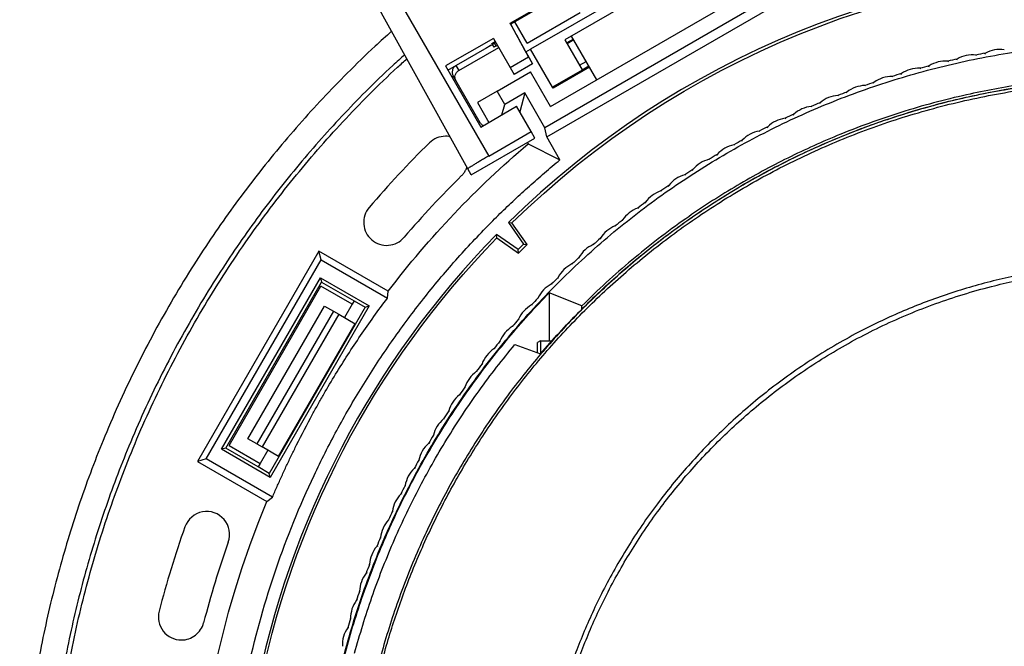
# Model space of a CAD drawing. Header units: millimetres. Extents: x 226 to 954, y 75 to 822.
# Tile 106 of 130: x 521 to 585, y 731 to 772. Entities that reach past the tile are written whole.
import ezdxf

# ---------------------------------------------------------------- set-up
doc = ezdxf.new("R2010")
doc.units = ezdxf.units.MM

msp = doc.modelspace()

# ---------------------------------------------------------------- linework, layer by layer
at = {"color": 179, "linetype": 'Continuous', "lineweight": 25}
for p, q in [((541.772, 779.704), (551.52, 762.82)), ((550.148, 761.995), (540.692, 779.055)), ((552.926, 771.48), (566.873, 779.532)), ((566.906, 779.474), (552.959, 771.422)), ((567.673, 777.541), (554.25, 769.791)), ((566.023, 775.899), (556.497, 770.399)), ((555.544, 766.05), (570.266, 774.55)), ((571.641, 774.168), (555.187, 764.668)), ((555.31, 764.068), (572.1, 773.761)), ((554.029, 770.174), (557.493, 772.174)), ((554.119, 769.283), (552.926, 771.48)), ((552.959, 771.422), (552.926, 771.48)), ((553.337, 770.735), (552.963, 771.424)), ((554.029, 770.174), (553.221, 771.573)), ((558.575, 767.8), (556.93, 770.649)), ((551.822, 770.496), (548.704, 768.696)), ((548.86, 768.426), (551.978, 770.226)), ((551.722, 770.169), (551.938, 770.294)), ((551.749, 770.123), (551.722, 770.169)), ((551.965, 770.248), (551.749, 770.123)), ((551.761, 770.102), (551.768, 770.089)), ((551.867, 769.919), (551.768, 770.089)), ((551.822, 770.496), (552.922, 768.592)), ((552.087, 770.037), (551.997, 769.987)), ((556.497, 770.399), (557.621, 768.453)), ((557.044, 770.452), (556.611, 770.202)), ((549.572, 768.394), (552.17, 769.894)), ((553.946, 769.615), (554.25, 769.791)), ((553.946, 769.615), (553.961, 769.587)), ((553.952, 769.619), (554.379, 768.832)), ((553.969, 769.573), (553.97, 769.571)), ((554.25, 769.791), (554.249, 769.792)), ((555.686, 767.303), (554.25, 769.791)), ((583.374, 769.371), (583.324, 769.409)), ((583.903, 769.474), (583.935, 769.528)), ((548.704, 768.696), (551.003, 764.714)), ((549.382, 768.722), (549.567, 768.401)), ((552.922, 768.592), (554.119, 769.283)), ((554.379, 768.832), (553.182, 768.14)), ((554.119, 769.283), (554.379, 768.832)), ((558.068, 768.678), (555.686, 767.303)), ((580.239, 768.647), (580.268, 768.704)), ((581.539, 768.972), (581.487, 769.008)), ((582.064, 769.093), (582.094, 769.148)), ((549.199, 768.039), (550.949, 765.008)), ((549.567, 768.401), (549.572, 768.394)), ((552.064, 767.044), (554.244, 768.302)), ((552.922, 768.592), (553.182, 768.14)), ((555.544, 766.05), (554.244, 768.302)), ((558.105, 768.613), (555.724, 767.238)), ((577.916, 767.981), (577.862, 768.014)), ((578.432, 768.139), (578.458, 768.196)), ((579.719, 768.508), (579.666, 768.542)), ((576.133, 767.392), (576.078, 767.423)), ((576.642, 767.567), (576.667, 767.626)), ((552.064, 767.044), (550.78, 766.302)), ((552.564, 766.178), (552.064, 767.044)), ((553.878, 766.936), (552.564, 766.178)), ((553.878, 766.936), (553.548, 765.706)), ((555.187, 764.668), (553.878, 766.936)), ((555.724, 767.238), (555.686, 767.303)), ((574.372, 766.741), (574.315, 766.77)), ((574.874, 766.934), (574.897, 766.993)), ((550.78, 766.302), (551.523, 765.014)), ((552.386, 765.513), (552.564, 766.178)), ((573.13, 766.239), (573.15, 766.299)), ((551.003, 764.714), (553.342, 766.064)), ((554.291, 764.42), (553.342, 766.064)), ((571.41, 765.484), (571.429, 765.544)), ((572.634, 766.029), (572.577, 766.055)), ((570.922, 765.256), (570.864, 765.281)), ((551.52, 762.82), (554.291, 764.42)), ((554.54, 763.988), (554.291, 764.42)), ((555.31, 764.068), (555.187, 764.668)), ((569.238, 764.424), (569.179, 764.447)), ((569.718, 764.669), (569.734, 764.73)), ((550.383, 761.588), (554.54, 763.988)), ((554.035, 763.696), (554.086, 763.607)), ((554.086, 763.607), (556.17, 762.577)), ((556.169, 762.579), (555.31, 764.068)), ((567.584, 763.534), (567.525, 763.555)), ((568.055, 763.796), (568.07, 763.857)), ((566.424, 762.865), (566.436, 762.927)), ((565.963, 762.587), (565.902, 762.606)), ((550.383, 761.588), (550.148, 761.995)), ((564.375, 761.584), (564.314, 761.601)), ((564.827, 761.878), (564.837, 761.94)), ((562.823, 760.526), (562.762, 760.54)), ((563.264, 760.835), (563.272, 760.898)), ((561.74, 759.739), (561.745, 759.802)), ((561.309, 759.415), (561.247, 759.427)), ((552.808, 758.485), (553.797, 757.073)), ((552.808, 758.485), (553.036, 758.464)), ((554.024, 757.053), (553.036, 758.464)), ((560.254, 758.59), (560.257, 758.653)), ((559.835, 758.251), (559.773, 758.261)), ((553.438, 756.714), (552.027, 757.703)), ((552.048, 757.475), (552.027, 757.703)), ((552.048, 757.475), (553.458, 756.487)), ((558.809, 757.39), (558.81, 757.453)), ((540.43, 756.624), (532.511, 742.908)), ((540.584, 756.052), (540.43, 756.624)), ((544.96, 754.009), (540.43, 756.624)), ((553.797, 757.073), (553.438, 756.714)), ((553.458, 756.487), (553.438, 756.714)), ((553.458, 756.487), (554.024, 757.053)), ((553.797, 757.073), (554.024, 757.053)), ((558.403, 757.037), (558.34, 757.044)), ((533.084, 743.061), (540.584, 756.052)), ((540.584, 756.052), (544.905, 753.557)), ((557.407, 756.14), (557.406, 756.204)), ((557.013, 755.773), (556.95, 755.779)), ((534.072, 743.692), (540.531, 754.881)), ((534.358, 743.769), (540.608, 754.594)), ((540.531, 754.881), (543.713, 753.044)), ((540.531, 754.881), (540.608, 754.594)), ((540.608, 754.594), (542.73, 753.369)), ((556.05, 754.843), (556.046, 754.906)), ((534.57, 743.936), (540.57, 754.328)), ((542.605, 753.153), (540.57, 754.328)), ((544.905, 753.557), (544.96, 754.009)), ((555.472, 753.908), (555.472, 750.76)), ((557.588, 753.04), (555.472, 753.908)), ((555.669, 754.462), (555.606, 754.465)), ((542.73, 753.369), (542.605, 753.153)), ((542.73, 753.369), (543.448, 752.973)), ((554.738, 753.498), (554.733, 753.561)), ((535.806, 744.376), (540.806, 753.037)), ((541.382, 752.704), (536.382, 744.044)), ((543.448, 752.973), (537.182, 742.12)), ((543.713, 753.044), (537.253, 741.855)), ((540.806, 753.037), (541.382, 752.704)), ((541.382, 752.704), (541.728, 752.504)), ((542.605, 753.153), (542.105, 752.287)), ((543.448, 752.973), (543.713, 753.044)), ((554.371, 753.104), (554.308, 753.105)), ((557.593, 752.821), (557.588, 753.04)), ((541.728, 752.504), (536.728, 743.844)), ((541.728, 752.504), (542.798, 751.887)), ((553.475, 752.109), (553.467, 752.171)), ((537.798, 743.226), (542.798, 751.887)), ((553.121, 751.702), (553.058, 751.701)), ((552.26, 750.676), (552.25, 750.739)), ((554.905, 750.76), (554.705, 750.66)), ((554.905, 750.76), (555.653, 750.76)), ((551.921, 750.258), (551.858, 750.254)), ((553.229, 750.528), (554.905, 749.915)), ((550.772, 748.772), (550.71, 748.766)), ((551.097, 749.202), (551.085, 749.264)), ((549.985, 747.688), (549.971, 747.75)), ((549.676, 747.247), (549.614, 747.239)), ((548.927, 746.137), (548.911, 746.197)), ((548.634, 745.685), (548.571, 745.675)), ((536.382, 744.044), (535.806, 744.376)), ((547.924, 744.549), (547.906, 744.609)), ((534.358, 743.769), (534.072, 743.692)), ((537.253, 741.855), (534.072, 743.692)), ((536.48, 742.544), (534.358, 743.769)), ((534.57, 743.936), (536.605, 742.76)), ((536.382, 744.044), (536.728, 743.844)), ((537.105, 743.626), (536.605, 742.76)), ((537.798, 743.226), (536.728, 743.844)), ((547.647, 744.087), (547.585, 744.075)), ((533.084, 743.061), (532.511, 742.908)), ((537.405, 740.566), (533.084, 743.061)), ((546.977, 742.927), (546.956, 742.987)), ((532.511, 742.908), (537.041, 740.293)), ((536.605, 742.76), (536.48, 742.544)), ((537.182, 742.12), (536.48, 742.544)), ((546.716, 742.456), (546.654, 742.442)), ((537.253, 741.855), (537.182, 742.12)), ((546.087, 741.273), (546.064, 741.332)), ((537.041, 740.293), (537.405, 740.566)), ((545.842, 740.793), (545.781, 740.777)), ((545.027, 739.101), (544.967, 739.083)), ((545.255, 739.589), (545.23, 739.648)), ((544.483, 737.878), (544.456, 737.935)), ((544.272, 737.382), (544.213, 737.361)), ((543.77, 736.14), (543.742, 736.196)), ((543.577, 735.637), (543.518, 735.614)), ((543.119, 734.378), (543.089, 734.433)), ((542.944, 733.869), (542.886, 733.844)), ((542.373, 732.08), (542.315, 732.053)), ((542.53, 732.595), (542.497, 732.649))]:
    msp.add_line(p, q, dxfattribs=at)
at = {"color": 8, "linetype": 'Continuous', "lineweight": 25}
for p, q in [((551.997, 769.987), (551.888, 770.174)), ((556.633, 770.163), (557.066, 770.413)), ((549.572, 768.394), (552.17, 769.894)), ((553.946, 769.615), (554.25, 769.791)), ((557.451, 768.746), (557.885, 768.996)), ((557.621, 768.453), (558.054, 768.703)), ((549.113, 767.989), (549.199, 768.039)), ((550.862, 764.958), (550.949, 765.008))]:
    msp.add_line(p, q, dxfattribs=at)
at = {"color": 179, "linetype": 'Continuous', "lineweight": 25}
for points in [[(593.905, 775.281), (578.535, 775.281), (563.778, 769.25), (552.808, 758.485)], [(553.036, 758.464), (563.964, 769.133), (578.632, 775.107), (593.905, 775.107)], [(583.324, 769.409), (582.896, 769.456), (582.465, 769.365), (582.094, 769.148)], [(583.935, 769.528), (583.725, 769.489), (583.533, 769.451), (583.324, 769.409)], [(585.173, 769.746), (584.748, 769.808), (584.314, 769.732), (583.935, 769.528)], [(580.268, 768.704), (580.061, 768.65), (579.872, 768.599), (579.666, 768.542)], [(581.487, 769.008), (581.059, 769.04), (580.631, 768.933), (580.268, 768.704)], [(582.094, 769.148), (581.886, 769.101), (581.695, 769.057), (581.487, 769.008)], [(577.862, 768.014), (577.432, 768.016), (577.013, 767.88), (576.667, 767.626)], [(578.458, 768.196), (578.253, 768.135), (578.066, 768.078), (577.862, 768.014)], [(579.666, 768.542), (579.237, 768.56), (578.813, 768.438), (578.458, 768.196)], [(576.078, 767.423), (575.648, 767.41), (575.234, 767.259), (574.897, 766.993)], [(576.667, 767.626), (576.465, 767.557), (576.28, 767.493), (576.078, 767.423)], [(574.315, 766.77), (573.886, 766.742), (573.478, 766.577), (573.15, 766.299)], [(574.897, 766.993), (574.697, 766.917), (574.514, 766.847), (574.315, 766.77)], [(573.15, 766.299), (572.953, 766.216), (572.773, 766.14), (572.577, 766.055)], [(571.429, 765.544), (571.234, 765.455), (571.057, 765.372), (570.864, 765.281)], [(572.577, 766.055), (572.149, 766.013), (571.746, 765.834), (571.429, 765.544)], [(570.864, 765.281), (570.438, 765.223), (570.042, 765.03), (569.734, 764.73)], [(569.179, 764.447), (568.756, 764.375), (568.366, 764.168), (568.07, 763.857)], [(569.734, 764.73), (569.543, 764.634), (569.369, 764.545), (569.179, 764.447)], [(547.645, 763.681), (546.274, 762.334), (544.967, 760.932), (543.718, 759.47)], [(544.96, 754.009), (547.648, 757.527), (550.708, 760.745), (554.086, 763.607)], [(548.696, 764.111), (548.303, 764.111), (547.925, 763.957), (547.645, 763.681)], [(567.525, 763.555), (567.104, 763.468), (566.722, 763.248), (566.436, 762.927)], [(568.07, 763.857), (567.882, 763.755), (567.711, 763.66), (567.525, 763.555)], [(566.436, 762.927), (566.252, 762.818), (566.085, 762.717), (565.902, 762.606)], [(565.902, 762.606), (565.485, 762.504), (565.111, 762.271), (564.837, 761.94)], [(564.314, 761.601), (563.9, 761.484), (563.535, 761.238), (563.272, 760.898)], [(564.837, 761.94), (564.657, 761.825), (564.493, 761.718), (564.314, 761.601)], [(549.748, 761.541), (548.439, 760.255), (547.191, 758.917), (545.999, 757.522)], [(562.762, 760.54), (562.352, 760.41), (561.996, 760.151), (561.745, 759.802)], [(563.272, 760.898), (563.096, 760.776), (562.936, 760.664), (562.762, 760.54)], [(561.745, 759.802), (561.574, 759.674), (561.417, 759.556), (561.247, 759.427)], [(561.247, 759.427), (560.843, 759.282), (560.496, 759.011), (560.257, 758.653)], [(560.257, 758.653), (560.09, 758.52), (559.938, 758.396), (559.773, 758.261)], [(559.773, 758.261), (559.374, 758.102), (559.036, 757.819), (558.81, 757.453)], [(558.81, 757.453), (558.648, 757.314), (558.5, 757.186), (558.34, 757.044)], [(558.34, 757.044), (557.946, 756.872), (557.619, 756.577), (557.406, 756.204)], [(557.406, 756.204), (557.249, 756.059), (557.106, 755.925), (556.95, 755.779)], [(556.95, 755.779), (556.563, 755.592), (556.246, 755.286), (556.046, 754.906)], [(556.046, 754.906), (555.894, 754.755), (555.756, 754.617), (555.606, 754.465)], [(555.606, 754.465), (555.225, 754.265), (554.919, 753.948), (554.733, 753.561)], [(554.733, 753.561), (554.586, 753.406), (554.453, 753.263), (554.308, 753.105)], [(554.308, 753.105), (553.935, 752.892), (553.64, 752.565), (553.467, 752.171)], [(553.467, 752.171), (553.326, 752.011), (553.197, 751.863), (553.058, 751.701)], [(553.058, 751.701), (552.693, 751.475), (552.409, 751.138), (552.25, 750.739)], [(552.25, 750.739), (552.115, 750.573), (551.992, 750.421), (551.858, 750.254)], [(551.858, 750.254), (551.501, 750.016), (551.229, 749.669), (551.085, 749.264)], [(550.71, 748.766), (550.361, 748.516), (550.102, 748.159), (549.971, 747.75)], [(551.085, 749.264), (550.955, 749.094), (550.837, 748.938), (550.71, 748.766)], [(549.971, 747.75), (549.847, 747.575), (549.735, 747.415), (549.614, 747.239)], [(549.614, 747.239), (549.273, 746.977), (549.027, 746.611), (548.911, 746.197)], [(548.911, 746.197), (548.793, 746.019), (548.687, 745.855), (548.571, 745.675)], [(548.571, 745.675), (548.241, 745.4), (548.007, 745.027), (547.906, 744.609)], [(547.906, 744.609), (547.794, 744.427), (547.694, 744.259), (547.585, 744.075)], [(547.585, 744.075), (547.264, 743.789), (547.043, 743.408), (546.956, 742.987)], [(546.956, 742.987), (546.852, 742.8), (546.757, 742.629), (546.654, 742.442)], [(546.654, 742.442), (546.343, 742.145), (546.137, 741.756), (546.064, 741.332)], [(546.064, 741.332), (545.966, 741.142), (545.877, 740.968), (545.781, 740.777)], [(545.781, 740.777), (545.481, 740.47), (545.288, 740.073), (545.23, 739.648)], [(537.041, 692.92), (530.726, 708.079), (530.726, 725.134), (537.041, 740.293)], [(544.967, 739.083), (544.678, 738.765), (544.499, 738.362), (544.456, 737.935)], [(545.23, 739.648), (545.139, 739.454), (545.056, 739.277), (544.967, 739.083)], [(531.69, 738.638), (531.049, 736.826), (530.488, 734.993), (530.007, 733.132)], [(544.456, 737.935), (544.371, 737.739), (544.295, 737.558), (544.213, 737.361)], [(534.518, 737.636), (533.906, 735.906), (533.371, 734.157), (532.912, 732.38)], [(544.213, 737.361), (543.935, 737.034), (543.769, 736.625), (543.742, 736.196)], [(543.742, 736.196), (543.664, 735.997), (543.594, 735.814), (543.518, 735.614)], [(543.518, 735.614), (543.252, 735.277), (543.101, 734.863), (543.089, 734.433)], [(543.089, 734.433), (543.018, 734.232), (542.954, 734.047), (542.886, 733.844)], [(542.886, 733.844), (542.631, 733.498), (542.495, 733.079), (542.497, 732.649)], [(542.315, 732.053), (542.073, 731.698), (541.952, 731.275), (541.969, 730.845)], [(542.497, 732.649), (542.434, 732.445), (542.377, 732.258), (542.315, 732.053)]]:
    msp.add_open_spline(points, degree=3, dxfattribs=at)
for points, knots in [([(545.183, 770.954), (544.82, 770.63), (543.83, 769.747), (542.332, 768.287), (540.681, 766.587), (539.138, 764.89), (537.648, 763.146), (536.214, 761.356), (534.837, 759.522), (533.518, 757.645), (532.217, 755.664), (530.942, 753.576), (529.702, 751.379), (528.539, 749.14), (527.454, 746.862), (526.479, 744.618), (525.325, 741.704), (524.334, 738.809), (523.481, 735.872), (522.91, 733.651), (522.41, 731.412), (521.966, 729.084), (521.587, 726.667), (521.282, 724.163), (521.065, 721.649), (520.934, 719.129), (520.892, 716.683), (520.929, 714.313), (521.037, 712.022), (521.217, 709.736), (521.469, 707.456), (521.792, 705.185), (522.186, 702.925), (522.667, 700.605), (523.242, 698.226), (523.919, 695.796), (524.68, 693.39), (525.523, 691.012), (526.42, 688.736), (527.361, 686.561), (528.338, 684.486), (529.379, 682.442), (530.484, 680.432), (531.652, 678.458), (532.881, 676.521), (534.213, 674.561), (535.654, 672.584), (537.21, 670.598), (538.834, 668.666), (540.522, 666.792), (542.224, 665.034), (543.776, 663.52), (544.763, 662.632), (545.181, 662.256)], [0, 0, 0, 0, 0.011882, 0.032454, 0.051156, 0.069858, 0.088559, 0.107261, 0.125963, 0.144665, 0.163366, 0.183938, 0.20451, 0.225082, 0.245654, 0.266225, 0.284927, 0.322331, 0.341032, 0.359734, 0.378436, 0.397138, 0.417709, 0.438281, 0.458853, 0.479425, 0.499997, 0.518698, 0.5374, 0.556102, 0.574804, 0.593505, 0.612207, 0.630909, 0.651481, 0.672052, 0.692624, 0.713196, 0.733768, 0.75247, 0.771171, 0.789873, 0.808575, 0.827277, 0.845978, 0.86468, 0.885252, 0.905824, 0.926396, 0.946967, 0.967539, 0.986241, 1, 1, 1, 1]), ([(553.97, 769.571), (553.967, 769.577), (553.961, 769.588), (553.923, 769.657), (553.865, 769.763), (553.787, 769.907), (553.692, 770.081), (553.583, 770.282), (553.464, 770.502), (553.379, 770.658), (553.337, 770.735)], [0, 0, 0, 0, 0.124982, 0.249964, 0.374953, 0.499949, 0.624951, 0.749962, 0.874978, 1, 1, 1, 1]), ([(541.271, 726.7), (541.293, 726.829), (541.445, 727.697), (541.816, 729.287), (542.384, 731.452), (543.046, 733.576), (543.789, 735.659), (544.617, 737.709), (545.535, 739.736), (546.542, 741.735), (547.639, 743.701), (548.818, 745.62), (550.076, 747.488), (551.403, 749.29), (552.796, 751.025), (554.25, 752.691), (555.772, 754.296), (557.368, 755.845), (559.038, 757.336), (560.778, 758.764), (562.578, 760.118), (564.432, 761.395), (566.328, 762.586), (568.259, 763.69), (570.223, 764.708), (572.226, 765.644), (574.279, 766.501), (576.379, 767.277), (578.522, 767.968), (580.692, 768.569), (582.885, 769.078), (585.085, 769.492), (587.287, 769.812), (589.487, 770.038), (591.694, 770.18), (593.168, 770.198), (593.905, 770.207)], [0, 0, 0, 0, 0.0053022, 0.0357078, 0.0661134, 0.095976, 0.1258387, 0.1557014, 0.1855641, 0.2159697, 0.2463753, 0.2767808, 0.3071864, 0.337592, 0.3674547, 0.3973174, 0.4271801, 0.4570427, 0.4874483, 0.5178539, 0.5482595, 0.578665, 0.6090706, 0.6389333, 0.668796, 0.6986587, 0.7285214, 0.7589269, 0.7893325, 0.8197381, 0.8501437, 0.8805492, 0.9104119, 0.9402746, 0.9701373, 1, 1, 1, 1]), ([(551.768, 770.089), (551.761, 770.087), (551.747, 770.081), (551.645, 770.026), (551.501, 769.945), (551.388, 769.88), (551.331, 769.847)], [0, 0, 0, 0, 0.249999, 0.499999, 0.749999, 1, 1, 1, 1]), ([(551.997, 769.987), (551.96, 769.966), (551.886, 769.926), (551.873, 769.921), (551.867, 769.919)], [0, 0, 0, 0, 0.499999, 1, 1, 1, 1]), ([(546.028, 769.428), (545.771, 769.198), (544.902, 768.421), (543.534, 767.083), (541.92, 765.423), (540.413, 763.766), (538.958, 762.062), (537.558, 760.314), (536.212, 758.523), (534.924, 756.69), (533.653, 754.755), (531.98, 752.014), (530.414, 749.124), (529.001, 746.157), (528.049, 743.966), (527.197, 741.813), (526.438, 739.706), (525.746, 737.575), (525.121, 735.424), (524.563, 733.254), (524.075, 731.068), (523.641, 728.794), (523.271, 726.433), (522.974, 723.987), (522.761, 721.532), (522.633, 719.071), (522.592, 716.681), (522.628, 714.367), (522.734, 712.129), (522.91, 709.896), (523.155, 707.669), (523.471, 705.451), (523.856, 703.244), (524.326, 700.977), (524.887, 698.655), (525.549, 696.281), (526.292, 693.931), (527.116, 691.608), (527.992, 689.385), (528.911, 687.261), (529.865, 685.234), (530.882, 683.238), (531.961, 681.275), (533.102, 679.346), (534.302, 677.455), (535.603, 675.54), (537.011, 673.609), (538.53, 671.669), (540.116, 669.783), (541.765, 667.952), (543.428, 666.235), (544.849, 664.846), (545.716, 664.065), (546.028, 663.784)], [0, 0, 0, 0, 0.008692, 0.029399, 0.048223, 0.067047, 0.085871, 0.104695, 0.123519, 0.142343, 0.161167, 0.181873, 0.223286, 0.243992, 0.264698, 0.283523, 0.302347, 0.321171, 0.339995, 0.358819, 0.377643, 0.396467, 0.417173, 0.437879, 0.458586, 0.479292, 0.499998, 0.518822, 0.537646, 0.55647, 0.575295, 0.594119, 0.612943, 0.631767, 0.652473, 0.673179, 0.693886, 0.714592, 0.735298, 0.754122, 0.772946, 0.79177, 0.810594, 0.829418, 0.848242, 0.867067, 0.887773, 0.908479, 0.929185, 0.949892, 0.970598, 0.989422, 1, 1, 1, 1]), ([(546.178, 664.055), (545.939, 664.268), (545.091, 665.026), (543.657, 666.429), (541.882, 668.264), (540.146, 670.203), (538.482, 672.204), (536.892, 674.265), (535.379, 676.383), (533.971, 678.513), (532.667, 680.65), (531.461, 682.787), (530.33, 684.965), (529.274, 687.18), (528.277, 689.476), (527.343, 691.852), (526.481, 694.308), (525.709, 696.794), (525.029, 699.306), (524.441, 701.842), (523.956, 704.348), (523.568, 706.821), (523.272, 709.258), (523.06, 711.702), (522.933, 714.153), (522.89, 716.656), (522.937, 719.209), (523.08, 721.808), (523.318, 724.399), (523.651, 726.981), (524.078, 729.548), (524.589, 732.05), (525.178, 734.483), (525.836, 736.847), (526.576, 739.187), (527.397, 741.499), (528.315, 743.829), (529.335, 746.169), (530.461, 748.515), (531.673, 750.819), (532.969, 753.076), (534.346, 755.285), (535.775, 757.4), (537.25, 759.423), (538.763, 761.355), (540.343, 763.233), (541.985, 765.057), (543.727, 766.854), (545.125, 768.223), (545.976, 768.979), (546.178, 769.158)], [0, 0, 0, 0, 0.008109, 0.02884, 0.050828, 0.072815, 0.094803, 0.11679, 0.138777, 0.160765, 0.181496, 0.202227, 0.222958, 0.243689, 0.26442, 0.286408, 0.308395, 0.330382, 0.35237, 0.374357, 0.396345, 0.417076, 0.437807, 0.458538, 0.479269, 0.5, 0.521988, 0.543975, 0.565962, 0.58795, 0.609937, 0.631925, 0.652656, 0.673387, 0.694118, 0.714849, 0.73558, 0.757567, 0.779555, 0.801542, 0.82353, 0.845517, 0.867504, 0.888236, 0.908967, 0.929698, 0.950429, 0.97116, 0.993147, 1, 1, 1, 1]), ([(549.382, 768.722), (549.329, 768.683), (549.223, 768.604), (549.138, 768.421), (549.12, 768.221), (549.173, 768.1), (549.199, 768.039)], [0, 0, 0, 0, 0.25, 0.500003, 0.750002, 1, 1, 1, 1]), ([(549.384, 767.719), (549.358, 767.779), (549.305, 767.9), (549.323, 768.101), (549.408, 768.284), (549.514, 768.362), (549.567, 768.401)], [0, 0, 0, 0, 0.249999, 0.499997, 0.75, 1, 1, 1, 1]), ([(593.905, 768.049), (593.278, 768.042), (592.023, 768.029), (590.144, 767.922), (588.27, 767.751), (586.403, 767.511), (584.547, 767.202), (582.593, 766.804), (580.548, 766.301), (578.419, 765.679), (576.318, 764.967), (574.355, 764.204), (572.526, 763.409), (570.829, 762.596), (569.163, 761.721), (567.53, 760.786), (565.932, 759.792), (564.278, 758.678), (562.58, 757.432), (560.851, 756.043), (559.178, 754.586), (558.118, 753.555), (557.588, 753.04)], [0, 0, 0, 0, 0.0466671, 0.0933342, 0.1400013, 0.1866684, 0.2333356, 0.2800027, 0.335002, 0.3900013, 0.4450007, 0.5, 0.5466671, 0.5933342, 0.6400013, 0.6866684, 0.7333356, 0.7800027, 0.835002, 0.8900013, 0.9450007, 1, 1, 1, 1]), ([(645.178, 716.607), (645.174, 717.092), (645.166, 718.076), (645.1, 719.573), (644.989, 721.109), (644.825, 722.684), (644.609, 724.288), (644.335, 725.919), (644.001, 727.574), (643.602, 729.263), (643.158, 730.891), (642.676, 732.457), (642.163, 733.955), (641.592, 735.47), (640.959, 736.998), (640.262, 738.538), (639.513, 740.055), (638.714, 741.548), (637.867, 743.013), (636.954, 744.477), (635.974, 745.936), (634.945, 747.359), (633.869, 748.745), (632.748, 750.092), (631.563, 751.419), (630.313, 752.724), (628.999, 754.003), (627.62, 755.252), (626.177, 756.465), (624.67, 757.64), (623.1, 758.771), (621.47, 759.855), (619.781, 760.887), (618.034, 761.863), (616.233, 762.778), (614.38, 763.629), (612.48, 764.412), (610.534, 765.123), (608.548, 765.76), (606.526, 766.317), (604.472, 766.794), (602.392, 767.188), (600.289, 767.496), (598.17, 767.717), (596.04, 767.851), (593.905, 767.895), (591.769, 767.851), (589.639, 767.717), (587.521, 767.496), (585.418, 767.188), (583.337, 766.794), (581.284, 766.317), (579.261, 765.76), (577.275, 765.123), (575.33, 764.412), (573.429, 763.629), (571.577, 762.778), (569.776, 761.863), (568.029, 760.887), (566.34, 759.855), (564.709, 758.771), (563.14, 757.64), (561.633, 756.465), (560.19, 755.252), (558.811, 754.003), (557.496, 752.724), (556.247, 751.419), (555.062, 750.092), (553.941, 748.745), (552.843, 747.331), (551.774, 745.849), (550.741, 744.302), (549.784, 742.749), (548.9, 741.194), (548.086, 739.643), (547.299, 738.008), (546.548, 736.293), (545.842, 734.5), (545.22, 732.728), (544.673, 730.971), (544.199, 729.232), (543.795, 727.514), (543.458, 725.83), (543.185, 724.182), (542.972, 722.58), (542.814, 721.025), (542.707, 719.518), (542.643, 718.049), (542.635, 717.083), (542.631, 716.607)], [0, 0, 0, 0, 0.009039, 0.018334, 0.027893, 0.037722, 0.047828, 0.05803, 0.068512, 0.079278, 0.090336, 0.09995, 0.109779, 0.119827, 0.130096, 0.140586, 0.1513, 0.161607, 0.172115, 0.182823, 0.19373, 0.204835, 0.215534, 0.226408, 0.237454, 0.248671, 0.260055, 0.271602, 0.283309, 0.29517, 0.30718, 0.319334, 0.331624, 0.344044, 0.356587, 0.369244, 0.382006, 0.394865, 0.407811, 0.420835, 0.433925, 0.447072, 0.460264, 0.47349, 0.48674, 0.500001, 0.513261, 0.526511, 0.539737, 0.552929, 0.566076, 0.579166, 0.59219, 0.605136, 0.617995, 0.630757, 0.643414, 0.655957, 0.668377, 0.680667, 0.692821, 0.704831, 0.716692, 0.728399, 0.739946, 0.75133, 0.762547, 0.773594, 0.784467, 0.795166, 0.806938, 0.818487, 0.829811, 0.84091, 0.851785, 0.862435, 0.8747, 0.886658, 0.898311, 0.909664, 0.92092, 0.931875, 0.942533, 0.952903, 0.962989, 0.972626, 0.982002, 0.991125, 1, 1, 1, 1]), ([(542.81, 716.607), (542.814, 717.09), (542.822, 718.071), (542.888, 719.562), (542.999, 721.093), (543.161, 722.663), (543.378, 724.261), (543.65, 725.886), (543.983, 727.536), (544.38, 729.219), (544.823, 730.842), (545.304, 732.401), (545.814, 733.895), (546.384, 735.404), (547.014, 736.927), (547.709, 738.461), (548.455, 739.974), (549.252, 741.461), (550.096, 742.921), (551.006, 744.38), (551.982, 745.834), (553.008, 747.252), (554.08, 748.633), (555.197, 749.975), (556.378, 751.298), (557.623, 752.599), (558.933, 753.873), (560.307, 755.117), (561.745, 756.327), (563.247, 757.497), (564.811, 758.625), (566.435, 759.705), (568.119, 760.733), (569.86, 761.705), (571.654, 762.617), (573.501, 763.466), (575.395, 764.246), (577.333, 764.955), (579.312, 765.588), (581.327, 766.144), (583.374, 766.62), (585.448, 767.012), (587.543, 767.319), (589.654, 767.539), (591.777, 767.672), (593.905, 767.717), (596.033, 767.672), (598.155, 767.539), (600.267, 767.319), (602.362, 767.012), (604.435, 766.62), (606.482, 766.144), (608.497, 765.588), (610.476, 764.955), (612.415, 764.246), (614.309, 763.466), (616.155, 762.617), (617.95, 761.705), (619.691, 760.733), (621.374, 759.705), (622.999, 758.625), (624.563, 757.497), (626.064, 756.327), (627.503, 755.117), (628.877, 753.873), (630.187, 752.599), (631.432, 751.298), (632.613, 749.975), (633.729, 748.633), (634.824, 747.224), (635.889, 745.748), (636.918, 744.205), (637.872, 742.658), (638.753, 741.109), (639.564, 739.563), (640.348, 737.934), (641.097, 736.224), (641.8, 734.437), (642.42, 732.672), (642.965, 730.921), (643.437, 729.188), (643.841, 727.476), (644.176, 725.798), (644.448, 724.155), (644.66, 722.559), (644.818, 721.01), (644.924, 719.508), (644.988, 718.044), (644.996, 717.081), (645, 716.607)], [0, 0, 0, 0, 0.009039, 0.018334, 0.027893, 0.037722, 0.047828, 0.05803, 0.068512, 0.079278, 0.090336, 0.09995, 0.109779, 0.119827, 0.130096, 0.140586, 0.1513, 0.161607, 0.172115, 0.182823, 0.19373, 0.204835, 0.215534, 0.226408, 0.237454, 0.248671, 0.260055, 0.271602, 0.283309, 0.29517, 0.30718, 0.319334, 0.331624, 0.344044, 0.356587, 0.369244, 0.382006, 0.394865, 0.407811, 0.420835, 0.433925, 0.447072, 0.460264, 0.47349, 0.48674, 0.500001, 0.513261, 0.526511, 0.539737, 0.552929, 0.566076, 0.579166, 0.59219, 0.605136, 0.617995, 0.630757, 0.643414, 0.655957, 0.668377, 0.680667, 0.692821, 0.704831, 0.716692, 0.728399, 0.739946, 0.75133, 0.762547, 0.773594, 0.784467, 0.795166, 0.806938, 0.818487, 0.829811, 0.84091, 0.851785, 0.862435, 0.8747, 0.886658, 0.898311, 0.909664, 0.92092, 0.931875, 0.942533, 0.952903, 0.962989, 0.972626, 0.982002, 0.991125, 1, 1, 1, 1]), ([(554.905, 749.915), (555.309, 750.379), (556.118, 751.307), (557.395, 752.642), (558.714, 753.933), (560.081, 755.175), (561.491, 756.367), (562.943, 757.508), (564.435, 758.596), (565.965, 759.629), (567.532, 760.607), (569.132, 761.528), (570.765, 762.39), (572.428, 763.193), (574.118, 763.936), (575.835, 764.618), (577.574, 765.237), (579.335, 765.793), (581.115, 766.286), (582.911, 766.714), (584.721, 767.077), (586.544, 767.375), (588.376, 767.607), (590.215, 767.773), (592.059, 767.872), (593.905, 767.906), (595.751, 767.872), (597.595, 767.773), (599.434, 767.607), (601.266, 767.375), (603.088, 767.077), (604.899, 766.714), (606.695, 766.286), (608.475, 765.793), (610.235, 765.237), (611.975, 764.618), (613.691, 763.936), (615.382, 763.193), (617.045, 762.39), (618.677, 761.528), (620.278, 760.607), (621.845, 759.629), (623.375, 758.596), (624.867, 757.508), (626.319, 756.367), (627.729, 755.175), (629.095, 753.933), (630.415, 752.642), (631.691, 751.307), (632.5, 750.379), (632.905, 749.915)], [0, 0, 0, 0, 0.020833, 0.041667, 0.0625, 0.083333, 0.104167, 0.125, 0.145833, 0.166667, 0.1875, 0.208333, 0.229167, 0.25, 0.270833, 0.291667, 0.3125, 0.333333, 0.354167, 0.375, 0.395833, 0.416667, 0.4375, 0.458333, 0.479167, 0.5, 0.520833, 0.541667, 0.5625, 0.583333, 0.604167, 0.625, 0.645833, 0.666667, 0.6875, 0.708333, 0.729167, 0.75, 0.770833, 0.791667, 0.8125, 0.833333, 0.854167, 0.875, 0.895833, 0.916667, 0.9375, 0.958333, 0.979167, 1, 1, 1, 1]), ([(550.949, 765.008), (550.987, 764.953), (551.046, 764.867), (551.141, 764.828), (551.175, 764.814)], [0, 0, 0, 0, 0.641411, 1, 1, 1, 1]), ([(548.994, 764.078), (548.968, 764.084), (548.871, 764.108), (548.77, 764.11), (548.696, 764.111)], [0, 0, 0, 0, 0.26247, 1, 1, 1, 1]), ([(556.17, 670.635), (555.965, 670.805), (555.555, 671.144), (554.949, 671.664), (554.35, 672.19), (553.757, 672.725), (552.977, 673.448), (552.212, 674.187), (550.875, 675.53), (549.201, 677.333), (547.098, 679.865), (545.138, 682.509), (543.327, 685.258), (541.671, 688.103), (539.677, 692.011), (537.594, 697.094), (535.784, 703.43), (534.684, 709.929), (534.309, 716.508), (534.662, 723.089), (535.74, 729.591), (537.53, 735.934), (539.596, 741.024), (541.577, 744.938), (543.224, 747.788), (545.025, 750.543), (546.977, 753.193), (549.071, 755.732), (550.857, 757.668), (552.251, 759.066), (553.201, 759.977), (554.17, 760.866), (555.158, 761.736), (555.833, 762.297), (556.17, 762.578)], [0, 0, 0, 0, 0.0076, 0.015197, 0.022791, 0.030383, 0.037976, 0.053168, 0.06077, 0.092083, 0.123397, 0.154711, 0.186025, 0.217339, 0.248653, 0.311256, 0.37386, 0.436464, 0.499068, 0.561671, 0.624275, 0.686879, 0.749482, 0.780796, 0.81211, 0.843424, 0.874738, 0.906052, 0.937366, 0.949899, 0.962422, 0.974943, 0.987467, 1, 1, 1, 1]), ([(551.52, 762.82), (551.429, 762.767), (551.248, 762.662), (550.987, 762.51), (550.747, 762.368), (550.538, 762.243), (550.366, 762.139), (550.241, 762.061), (550.161, 762.009), (550.152, 762), (550.148, 761.995)], [0, 0, 0, 0, 0.125, 0.250001, 0.375001, 0.5, 0.625002, 0.75, 0.875, 1, 1, 1, 1]), ([(549.748, 761.541), (549.798, 761.595), (549.899, 761.704), (550.017, 761.887), (550.073, 762.019), (550.099, 762.083)], [0, 0, 0, 0, 0.340285, 0.680572, 1, 1, 1, 1]), ([(543.718, 759.47), (543.46, 759.168), (543.332, 758.775), (543.394, 757.982), (543.582, 757.614), (544.187, 757.097), (544.58, 756.969), (545.373, 757.032), (545.741, 757.219), (545.999, 757.522)], [0, 0, 0, 0, 0.25, 0.25, 0.5, 0.5, 0.75, 0.75, 1, 1, 1, 1]), ([(552.027, 757.703), (543.932, 749.454), (538.453, 738.997), (534.104, 716.296), (535.33, 704.554), (544.276, 683.241), (551.797, 674.142), (571.047, 661.346), (582.348, 657.932), (593.905, 657.932)], [0, 0, 0, 0, 0.25, 0.25, 0.5, 0.5, 0.75, 0.75, 1, 1, 1, 1]), ([(593.905, 658.107), (582.395, 658.107), (571.139, 661.503), (551.96, 674.235), (544.461, 683.289), (535.524, 704.505), (534.285, 716.196), (538.573, 738.813), (544.007, 749.239), (552.048, 757.475)], [0, 0, 0, 0, 0.25, 0.25, 0.5, 0.5, 0.75, 0.75, 1, 1, 1, 1]), ([(633.127, 716.607), (633.123, 717.022), (633.115, 717.865), (633.051, 719.148), (632.944, 720.47), (632.786, 721.828), (632.573, 723.223), (632.302, 724.652), (631.967, 726.114), (631.578, 727.553), (631.139, 728.964), (630.652, 730.344), (630.1, 731.741), (629.478, 733.152), (628.787, 734.563), (628.025, 735.972), (627.192, 737.373), (626.279, 738.77), (625.316, 740.114), (624.308, 741.403), (623.262, 742.634), (622.144, 743.843), (620.956, 745.024), (619.696, 746.173), (618.365, 747.284), (616.964, 748.35), (615.496, 749.367), (613.961, 750.329), (612.453, 751.179), (610.985, 751.926), (609.568, 752.577), (608.114, 753.176), (606.626, 753.72), (605.106, 754.206), (603.559, 754.633), (601.988, 754.998), (600.397, 755.299), (598.789, 755.535), (597.168, 755.704), (595.538, 755.806), (593.905, 755.84), (592.271, 755.806), (590.642, 755.704), (589.021, 755.535), (587.413, 755.299), (585.821, 754.998), (584.25, 754.633), (582.703, 754.206), (581.184, 753.72), (579.696, 753.176), (578.242, 752.577), (576.825, 751.926), (575.357, 751.179), (573.849, 750.329), (572.314, 749.367), (570.845, 748.35), (569.445, 747.284), (568.114, 746.173), (566.854, 745.024), (565.665, 743.843), (564.548, 742.634), (563.501, 741.403), (562.487, 740.106), (561.513, 738.745), (560.586, 737.323), (559.741, 735.896), (558.975, 734.47), (558.289, 733.059), (557.679, 731.665), (557.139, 730.294), (556.663, 728.939), (556.229, 727.544), (555.843, 726.114), (555.508, 724.652), (555.236, 723.223), (555.024, 721.828), (554.866, 720.47), (554.759, 719.148), (554.695, 717.865), (554.687, 717.022), (554.683, 716.607)], [0, 0, 0, 0, 0.010105, 0.02053, 0.031285, 0.04238, 0.053823, 0.065625, 0.077793, 0.090336, 0.101898, 0.113772, 0.125962, 0.13847, 0.1513, 0.164215, 0.177443, 0.190983, 0.204834, 0.217694, 0.230804, 0.244163, 0.257764, 0.271601, 0.285667, 0.299955, 0.314454, 0.329153, 0.344042, 0.356584, 0.369241, 0.382004, 0.394863, 0.40781, 0.420833, 0.433924, 0.447071, 0.460263, 0.47349, 0.486739, 0.5, 0.513261, 0.52651, 0.539737, 0.552929, 0.566076, 0.579167, 0.59219, 0.605137, 0.617996, 0.630759, 0.643416, 0.655958, 0.670847, 0.685546, 0.700045, 0.714333, 0.728399, 0.742236, 0.755837, 0.769196, 0.782306, 0.795166, 0.809265, 0.823043, 0.836497, 0.849627, 0.862434, 0.874699, 0.886657, 0.898311, 0.909664, 0.922207, 0.934375, 0.946177, 0.95762, 0.968715, 0.97947, 0.989895, 1, 1, 1, 1]), ([(555.004, 716.607), (555.008, 717.018), (555.016, 717.854), (555.079, 719.128), (555.186, 720.438), (555.342, 721.785), (555.553, 723.169), (555.822, 724.586), (556.154, 726.036), (556.54, 727.463), (556.976, 728.863), (557.459, 730.232), (558.007, 731.617), (558.624, 733.016), (559.309, 734.416), (560.064, 735.813), (560.891, 737.203), (561.796, 738.588), (562.751, 739.921), (563.751, 741.199), (564.788, 742.42), (565.897, 743.619), (567.076, 744.791), (568.325, 745.931), (569.645, 747.032), (571.034, 748.09), (572.491, 749.099), (574.013, 750.053), (575.598, 750.947), (577.243, 751.774), (578.943, 752.531), (580.694, 753.211), (582.491, 753.811), (584.226, 754.297), (585.888, 754.683), (587.466, 754.982), (589.061, 755.216), (590.669, 755.383), (592.285, 755.485), (593.905, 755.518), (595.525, 755.485), (597.141, 755.383), (598.748, 755.216), (600.344, 754.982), (601.922, 754.683), (603.583, 754.297), (605.318, 753.811), (607.116, 753.211), (608.867, 752.531), (610.567, 751.774), (612.211, 750.947), (613.796, 750.053), (615.319, 749.099), (616.775, 748.09), (618.164, 747.032), (619.484, 745.931), (620.734, 744.791), (621.913, 743.619), (623.021, 742.42), (624.059, 741.199), (625.065, 739.913), (626.031, 738.564), (626.951, 737.153), (627.789, 735.738), (628.548, 734.324), (629.229, 732.924), (629.834, 731.542), (630.369, 730.182), (630.841, 728.838), (631.272, 727.455), (631.655, 726.036), (631.987, 724.586), (632.257, 723.169), (632.467, 721.785), (632.624, 720.438), (632.73, 719.128), (632.794, 717.854), (632.802, 717.018), (632.805, 716.607)], [0, 0, 0, 0, 0.010105, 0.02053, 0.031285, 0.04238, 0.053824, 0.065625, 0.077794, 0.090336, 0.101899, 0.113773, 0.125962, 0.138471, 0.1513, 0.164216, 0.177444, 0.190984, 0.204835, 0.217695, 0.230806, 0.244164, 0.257765, 0.271602, 0.285669, 0.299956, 0.314455, 0.329155, 0.344043, 0.359108, 0.374335, 0.389709, 0.405214, 0.420833, 0.433924, 0.447071, 0.460263, 0.473489, 0.486739, 0.5, 0.513261, 0.526511, 0.539737, 0.552929, 0.566076, 0.579167, 0.594786, 0.610291, 0.625665, 0.640892, 0.655957, 0.670845, 0.685545, 0.700044, 0.714331, 0.728398, 0.742235, 0.755836, 0.769195, 0.782305, 0.795165, 0.809265, 0.823042, 0.836496, 0.849627, 0.862433, 0.874699, 0.886657, 0.89831, 0.909664, 0.922206, 0.934375, 0.946176, 0.95762, 0.968715, 0.97947, 0.989895, 1, 1, 1, 1]), ([(542.037, 729.956), (542.209, 730.594), (542.552, 731.872), (543.157, 733.762), (543.826, 735.629), (544.565, 737.471), (545.371, 739.284), (546.244, 741.065), (547.183, 742.814), (548.185, 744.526), (549.25, 746.2), (550.377, 747.833), (551.563, 749.424), (552.808, 750.968), (554.106, 752.47), (555.017, 753.429), (555.472, 753.908)], [0, 0, 0, 0, 0.071429, 0.142857, 0.214286, 0.285714, 0.357143, 0.428571, 0.5, 0.571429, 0.642857, 0.714286, 0.785714, 0.857143, 0.928571, 1, 1, 1, 1]), ([(537.405, 740.566), (537.504, 740.797), (537.702, 741.258), (538.008, 741.945), (538.323, 742.628), (538.646, 743.306), (539.197, 744.431), (539.777, 745.542), (540.383, 746.638), (540.88, 747.51), (541.52, 748.588), (542.319, 749.862), (543.149, 751.115), (544.008, 752.349), (544.606, 753.154), (544.905, 753.557)], [0, 0, 0, 0, 0.050046, 0.100061, 0.150054, 0.200032, 0.250002, 0.399944, 0.449959, 0.500005, 0.600064, 0.700033, 0.799972, 0.899941, 1, 1, 1, 1]), ([(554.705, 749.988), (554.705, 750.005), (554.705, 750.103), (554.705, 750.255), (554.705, 750.432), (554.705, 750.561), (554.705, 750.644), (554.705, 750.655), (554.705, 750.66)], [0, 0, 0, 0, 0.039188, 0.231353, 0.423514, 0.615675, 0.807839, 1, 1, 1, 1]), ([(554.905, 750.76), (554.905, 750.754), (554.905, 750.743), (554.905, 750.654), (554.905, 750.515), (554.905, 750.327), (554.905, 750.124), (554.905, 749.976), (554.905, 749.915)], [0, 0, 0, 0, 0.175856, 0.351709, 0.527566, 0.703419, 0.879275, 1, 1, 1, 1]), ([(542.769, 730.401), (542.941, 731.013), (543.284, 732.235), (543.883, 734.044), (544.541, 735.832), (545.265, 737.595), (546.051, 739.33), (546.899, 741.036), (547.808, 742.711), (548.776, 744.352), (549.803, 745.957), (550.888, 747.523), (552.024, 749.052), (552.827, 750.036), (553.229, 750.528)], [0, 0, 0, 0, 0.083333, 0.166667, 0.25, 0.333333, 0.416667, 0.5, 0.583333, 0.666667, 0.75, 0.833333, 0.916667, 1, 1, 1, 1]), ([(534.518, 737.636), (534.697, 738.141), (534.593, 738.704), (533.897, 739.519), (533.358, 739.71), (532.304, 739.514), (531.869, 739.143), (531.69, 738.638)], [0, 0, 0, 0, 0.333333, 0.333333, 0.666667, 0.666667, 1, 1, 1, 1]), ([(530.007, 733.132), (529.891, 732.682), (529.989, 732.205), (530.557, 731.471), (530.995, 731.256), (531.459, 731.256)], [0, 0, 0, 0, 0.5, 0.5, 1, 1, 1, 1]), ([(531.459, 731.256), (531.792, 731.256), (532.115, 731.367), (532.64, 731.774), (532.828, 732.059), (532.912, 732.38)], [0, 0, 0, 0, 0.5, 0.5, 1, 1, 1, 1])]:
    msp.add_open_spline(points, degree=3, knots=knots, dxfattribs=at)

doc.saveas('drawing.dxf')
